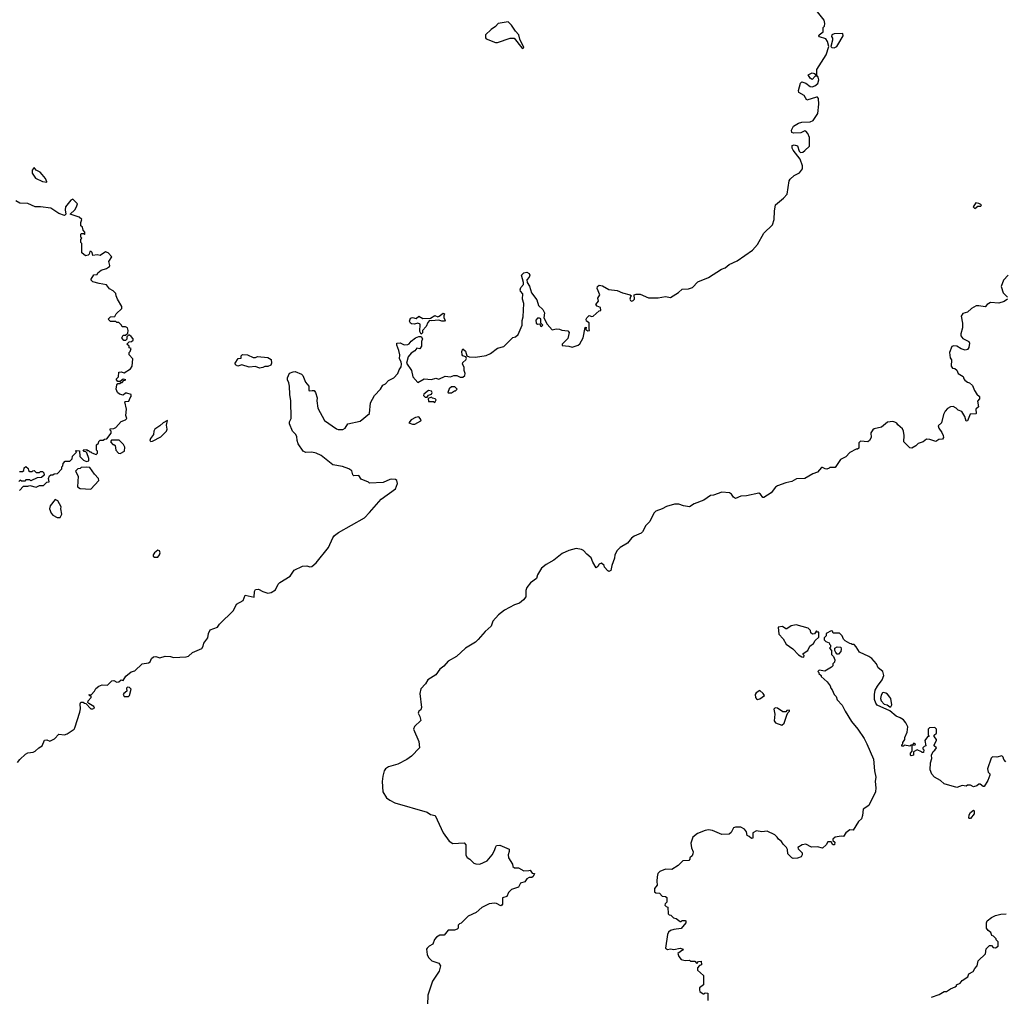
# Model space of a CAD drawing. Extents: x 2029826 to 2248070, y 228728 to 402406.
# Tile 212 of 256: x 2116198 to 2125588, y 353636 to 362950. Entities that reach past the tile are written whole.
import ezdxf

# ---------------------------------------------------------------- set-up
doc = ezdxf.new("R2010")
doc.units = 0

msp = doc.modelspace()

# ---------------------------------------------------------------- linework, layer by layer
at = {"layer": '0CON10XD'}
for points in [[(2118986.2, 359413.8), (2119005, 359413.3), (2119020, 359395), (2119034, 359345), (2119032, 359315), (2119041.2, 359245), (2119105.9, 359125.9), (2119218.8, 359048.8), (2119235, 359042), (2119277.7, 359042.3), (2119302.5, 359055), (2119327.5, 359095), (2119445, 359122), (2119532.5, 359195), (2119543.3, 359295), (2119580, 359365), (2119637.5, 359425), (2119660, 359465), (2119685, 359477.5), (2119715, 359507.5), (2119765, 359533.3), (2119803.6, 359576.4), (2119815, 359610), (2119835, 359640), (2119840, 359665), (2119836.2, 359686.2), (2119820, 359715), (2119822.5, 359755), (2119813.8, 359795), (2119793.3, 359845), (2119793.6, 359866.4), (2119825, 359868.8), (2119865, 359848.6), (2119899.3, 359850.7), (2119913, 359857), (2119930, 359885), (2119973, 359917), (2120005, 359930), (2120025, 359930), (2120040, 359905), (2120028.3, 359881.7), (2120028.2, 359835), (2120015, 359810.8), (2119985, 359816.2), (2119965, 359793.1), (2119930.5, 359769.5), (2119903.8, 359735), (2119886, 359675), (2119935.5, 359605), (2119945.4, 359545), (2119995, 359490.6), (2120055, 359525.5), (2120125, 359516.8), (2120165, 359529.6), (2120195, 359522.5), (2120255, 359551.4), (2120305, 359542.5), (2120337.5, 359555), (2120365, 359557.8), (2120399.1, 359539.1), (2120425, 359541.1), (2120442.4, 359557.6), (2120446.7, 359575), (2120435.5, 359605), (2120436.9, 359635), (2120418.9, 359665), (2120425, 359680.8), (2120452.9, 359705), (2120458.3, 359718.3), (2120453.3, 359733.3), (2120425, 359744.3), (2120416.2, 359755), (2120414.2, 359785.8), (2120425, 359810), (2120448.3, 359788.3), (2120462.5, 359742.5), (2120483.6, 359733.6), (2120545, 359731.2), (2120645, 359748.8), (2120687.5, 359765), (2120754.1, 359815.9), (2120815.8, 359834.2), (2120902, 359918), (2120925, 359926.7), (2120951.2, 359948.8), (2120990, 360035), (2120989.3, 360080.7), (2121000, 360115), (2121003.9, 360243.9), (2120991.2, 360285), (2120996, 360335), (2120975, 360361.2), (2120971.4, 360375), (2120978, 360395), (2121003.3, 360425), (2121003.3, 360445), (2120984, 360515), (2121005, 360536.7), (2121035, 360542.5), (2121055, 360530), (2121061.2, 360515), (2121056.2, 360495), (2121035, 360470), (2121037.5, 360445), (2121059.5, 360409.5), (2121080, 360345), (2121127.9, 360277.9), (2121146.7, 360225), (2121187.5, 360185), (2121197, 360167), (2121202.5, 360155), (2121197.5, 360105), (2121226.4, 360046.4), (2121275, 359992.5), (2121315, 360002.5), (2121345, 360000), (2121368.3, 359988.3), (2121425, 359982.5), (2121437, 359967), (2121425, 359910), (2121372.5, 359855), (2121371.7, 359841.7), (2121433, 359837), (2121465, 359826.2), (2121525, 359845.8), (2121540.6, 359859.4), (2121571.2, 359915), (2121590, 360015), (2121598.3, 360018.3), (2121597.5, 359995), (2121615, 359981.2), (2121632.5, 359985), (2121628.8, 360001.2), (2121630, 360060), (2121602.5, 360075), (2121600, 360095), (2121605, 360107.5), (2121628.3, 360128.3), (2121655, 360120), (2121665, 360122.5), (2121725, 360172.5), (2121740, 360175), (2121736.7, 360205), (2121705, 360217.5), (2121693.3, 360235), (2121717.8, 360265), (2121711.2, 360295), (2121730.6, 360325), (2121703.8, 360385), (2121707.5, 360405), (2121723, 360417), (2121755, 360411.2), (2121815, 360376.2), (2121895, 360368), (2121945, 360344), (2122020, 360325), (2122032.5, 360315), (2122022.3, 360307.7), (2122017.5, 360285), (2122022.4, 360272.4), (2122035, 360264.5), (2122049.4, 360270.6), (2122059.6, 360285), (2122057.5, 360325), (2122076.4, 360333.6), (2122115, 360331.2), (2122195, 360298), (2122285, 360296), (2122355, 360309.2), (2122405, 360300), (2122480.5, 360349.5), (2122515, 360380), (2122575, 360382), (2122615, 360396), (2122665, 360448.8), (2122767.4, 360492.6), (2122889.1, 360570.9), (2122925, 360584.4), (2122963.8, 360615), (2123038.5, 360651.5), (2123185, 360751.4), (2123234.3, 360805), (2123295, 360914), (2123376.7, 360995), (2123393.8, 361045), (2123395.8, 361125), (2123405.8, 361184.2), (2123482.4, 361247.6), (2123518.1, 361285), (2123537.1, 361412.9), (2123545, 361430), (2123585, 361463.3), (2123635, 361488.6), (2123662, 361528), (2123662.7, 361555), (2123640.9, 361620.9), (2123574, 361705), (2123564.3, 361725), (2123565, 361750), (2123585, 361756.7), (2123616.4, 361746.4), (2123630, 361695), (2123645, 361683.8), (2123665, 361688), (2123685, 361702), (2123731.2, 361745), (2123730, 361825), (2123713.8, 361865), (2123695, 361887.5), (2123685, 361890), (2123648.3, 361871.7), (2123577, 361867), (2123562.5, 361875), (2123557, 361897), (2123576.7, 361935), (2123625, 361962), (2123655, 361973.8), (2123735, 361976.7), (2123765, 361990), (2123808.8, 362055), (2123817.1, 362145), (2123815, 362197.5), (2123805, 362212), (2123795, 362212.5), (2123705, 362182.5), (2123677.5, 362227.5), (2123628.8, 362255), (2123624.2, 362275), (2123644.2, 362345.8), (2123655, 362357.5), (2123695, 362343.8), (2123735, 362313.1), (2123755, 362309.4), (2123782.1, 362317.9), (2123807.6, 362342.4), (2123817.5, 362377.5), (2123812.5, 362402.5), (2123805, 362410), (2123785, 362410), (2123755, 362380), (2123735, 362393.8), (2123717.5, 362425), (2123755, 362443.3), (2123777, 362437), (2123798.3, 362421.7), (2123798.8, 362475), (2123888.6, 362615), (2123913, 362693), (2123901.7, 362741.7), (2123886, 362766), (2123826.4, 362786.4), (2123817.5, 362795), (2123822.5, 362805), (2123861.2, 362835), (2123860, 362875), (2123871.2, 362888.8), (2123876.4, 362913.6), (2123870.8, 362945), (2123805.5, 363025.5)], [(2120995, 362676.7), (2121005, 362683.3), (2120966.2, 362765), (2120957, 362807), (2120925, 362840), (2120889.3, 362899.3), (2120855, 362930), (2120760, 362915), (2120735.9, 362884.1), (2120692.5, 362855), (2120640, 362805), (2120638.3, 362778.3), (2120647, 362767), (2120735, 362732.5), (2120755, 362733.3), (2120876.2, 362773.8), (2120912.3, 362772.3), (2120985, 362681.2), (2120995, 362676.7)], [(2123965, 362682.5), (2123990, 362695), (2124000.7, 362709.3), (2124050, 362795), (2124048.8, 362818.8), (2123964.2, 362815.8), (2123942.5, 362805), (2123938.3, 362788.3), (2123947.5, 362775), (2123950, 362755), (2123932.5, 362695), (2123944.2, 362684.2), (2123965, 362682.5)], [(2116455, 361400), (2116457.5, 361405), (2116442.5, 361435), (2116413.3, 361475), (2116393.3, 361495), (2116356.1, 361516.1), (2116335, 361540), (2116317.5, 361515), (2116317.5, 361485), (2116347, 361437), (2116415, 361407.5), (2116455, 361400)], [(2116195, 358460), (2116235, 358500), (2116275, 358500), (2116295, 358507.5), (2116355, 358492.5), (2116385, 358507.5), (2116425, 358507.5), (2116455, 358540), (2116478.3, 358541.7), (2116472.5, 358575), (2116481.7, 358598.3), (2116495, 358610), (2116515, 358610), (2116525, 358620), (2116558.3, 358621.7), (2116600, 358665), (2116600, 358685), (2116610, 358695), (2116611.7, 358718.3), (2116631.7, 358738.3), (2116675, 358740), (2116698.3, 358761.7), (2116701.7, 358788.3), (2116740, 358825), (2116730, 358835), (2116735, 358840), (2116768.3, 358838.3), (2116770, 358785), (2116805, 358750), (2116835, 358737.5), (2116858.3, 358741.7), (2116856.4, 358766.4), (2116837.5, 358817.5), (2116828.3, 358828.3), (2116811.7, 358831.7), (2116801.7, 358848.3), (2116835, 358850), (2116841.7, 358841.7), (2116855, 358840), (2116865, 358830), (2116875, 358830), (2116885, 358820), (2116928.3, 358801.7), (2116940, 358815), (2116940, 358835), (2116930, 358845), (2116930, 358895), (2116948.3, 358911.7), (2116951.7, 358928.3), (2116965, 358940), (2116995, 358940), (2117005, 358950), (2117028.3, 358951.7), (2117070, 359005), (2117070, 359025), (2117060, 359035), (2117061.7, 359048.3), (2117095, 359050), (2117115, 359060), (2117165, 359117.5), (2117207, 359133), (2117220, 359145), (2117210, 359175), (2117217.5, 359235), (2117200, 359305), (2117205, 359310), (2117238.3, 359311.7), (2117250, 359345), (2117260, 359355), (2117260, 359375), (2117218.3, 359388.3), (2117205, 359387.5), (2117185, 359370), (2117148.3, 359378.3), (2117130, 359395), (2117117.5, 359425), (2117123, 359467), (2117135, 359480), (2117155, 359480), (2117161.7, 359488.3), (2117175, 359490), (2117191.7, 359508.3), (2117210, 359515), (2117185, 359520), (2117155, 359500), (2117135, 359500), (2117120, 359515), (2117120, 359525), (2117140, 359545), (2117141.7, 359588.3), (2117165, 359590), (2117195, 359582.5), (2117255, 359620), (2117271.2, 359645), (2117276.2, 359715), (2117240, 359755), (2117240, 359775), (2117250, 359785), (2117260, 359815), (2117241.7, 359821.7), (2117240, 359835), (2117220, 359855), (2117243, 359877), (2117265, 359880), (2117280, 359895), (2117280, 359905), (2117259.3, 359929.3), (2117245, 359940), (2117235, 359940), (2117220, 359925), (2117218.3, 359901.7), (2117205, 359890), (2117191.7, 359891.7), (2117173, 359917), (2117185, 359940), (2117205, 359940), (2117228.3, 359961.7), (2117232.5, 359985), (2117225, 360010), (2117205, 360020), (2117175, 360020), (2117170, 360035), (2117141.7, 360061.7), (2117123, 360063), (2117115, 360070), (2117065, 360070), (2117040, 360095), (2117065, 360117.5), (2117105, 360120), (2117117.5, 360145), (2117172.5, 360195), (2117172.5, 360215), (2117131.2, 360285), (2117117.5, 360315), (2117115, 360340), (2117087.5, 360365), (2117054.1, 360384.1), (2117025, 360422.5), (2116955, 360433.8), (2116895, 360451.2), (2116880, 360465), (2116880, 360475), (2116905, 360517.5), (2116935, 360520), (2116943.6, 360536.4), (2116975, 360562.5), (2117025, 360577.5), (2117052.5, 360595), (2117056.7, 360605), (2117048.8, 360645), (2117077, 360687), (2117040, 360725), (2117015, 360736.7), (2116965, 360702.5), (2116935, 360707.5), (2116895, 360700), (2116888.3, 360728.3), (2116878.3, 360738.3), (2116865, 360740), (2116860, 360715), (2116850, 360705), (2116825, 360697.5), (2116790, 360725), (2116790, 360815), (2116780, 360825), (2116780, 360855), (2116790, 360865), (2116780, 360875), (2116780, 360905), (2116785, 360910), (2116805, 360910), (2116815, 360900), (2116820, 360905), (2116820, 360925), (2116803, 360943), (2116795, 360970), (2116780, 360985), (2116780, 361015), (2116790, 361045), (2116765.9, 361065.9), (2116680, 361095), (2116722.5, 361135), (2116740, 361165), (2116748.8, 361195), (2116705, 361237.1), (2116685, 361228), (2116635.8, 361165), (2116630, 361135), (2116637.5, 361095), (2116625, 361083.3), (2116572.3, 361102.3), (2116495, 361153.8), (2116395, 361166.2), (2116345, 361163.8), (2116275, 361195.7), (2116199.5, 361199.5), (2116161.7, 361221.7)], [(2125305, 361150), (2125335, 361170), (2125365, 361170), (2125370, 361185), (2125345, 361197.5), (2125315, 361202.5), (2125290, 361165), (2125305, 361150)], [(2125625.7, 360514.3), (2125580, 360465), (2125557.5, 360405), (2125577.5, 360345), (2125617.5, 360305)], [(2125617.5, 360285), (2125585, 360263.3), (2125535, 360246.7), (2125455, 360252.5), (2125422.5, 360235), (2125405, 360210), (2125345, 360222), (2125319.5, 360220.5), (2125274.2, 360195.8), (2125235, 360160), (2125191.7, 360148.3), (2125176.1, 360123.9), (2125187.8, 360055), (2125187.5, 360012.5), (2125172.9, 359955), (2125174.2, 359935), (2125190.9, 359910.9), (2125250, 359880), (2125256.2, 359865), (2125249.2, 359825), (2125235, 359803.3), (2125215, 359798.8), (2125175, 359812), (2125135.6, 359835.6), (2125105, 359839.2), (2125088, 359832), (2125063.8, 359775), (2125072, 359725), (2125083.8, 359705), (2125080, 359645), (2125095, 359627.5), (2125115, 359622.5), (2125135, 359607.5), (2125147, 359577), (2125195, 359547.5), (2125200, 359525), (2125210.7, 359510.7), (2125235, 359493.3), (2125255, 359487.5), (2125285, 359460), (2125302.5, 359415), (2125325, 359380), (2125350, 359355), (2125350, 359335), (2125333, 359313), (2125341.7, 359258.3), (2125317.5, 359235), (2125320, 359195), (2125315, 359190), (2125263.3, 359186.7), (2125237.5, 359125), (2125225, 359120), (2125212.5, 359165), (2125183, 359213), (2125146.4, 359226.4), (2125127.5, 359245), (2125099.3, 359259.3), (2125075, 359256.2), (2125045, 359241.2), (2125022.7, 359217.3), (2125006.2, 359185), (2124987.5, 359105), (2124957.5, 359075), (2124963.3, 359055), (2124992.7, 359012.7), (2125004, 358985), (2125006.2, 358963.8), (2124999.3, 358950.7), (2124963.6, 358946.4), (2124935, 358927.5), (2124877, 358947), (2124845, 358950), (2124815, 358922.5), (2124765, 358907.5), (2124743.9, 358886.1), (2124705, 358862.5), (2124685, 358867.5), (2124630, 358925), (2124632.5, 358985), (2124626.7, 359025), (2124615, 359047.5), (2124572.5, 359085), (2124563, 359103), (2124545, 359112.5), (2124525, 359116.7), (2124475, 359112.5), (2124415, 359062.5), (2124345, 359046.7), (2124332.3, 359037.7), (2124315, 359010), (2124316.7, 358965), (2124302.5, 358935), (2124285, 358923.3), (2124215, 358930), (2124200, 358915), (2124200, 358865), (2124187, 358853), (2124175, 358852.5), (2124115, 358821.2), (2124075, 358780), (2124026.1, 358753.9), (2123975, 358680), (2123925, 358680), (2123918.3, 358671.7), (2123895, 358663.3), (2123880, 358665), (2123855, 358680), (2123845, 358677.5), (2123807.5, 358635), (2123760.5, 358619.5), (2123685.8, 358574.2), (2123605, 358572.5), (2123562.5, 358545), (2123505, 358532.9), (2123425, 358503.3), (2123405, 358492.5), (2123363.9, 358436.1), (2123295, 358394), (2123284.2, 358394.2), (2123263.8, 358425), (2123245, 358434.3), (2123127.8, 358407.8), (2123075.3, 358404.7), (2123025, 358382.5), (2123005.8, 358395), (2122985.5, 358425), (2122966.5, 358436.5), (2122895, 358443.2), (2122815.2, 358414.8), (2122785, 358410.8), (2122723.1, 358366.9), (2122628.8, 358331.2), (2122585, 358304.2), (2122527.8, 358312.2), (2122485, 358328.2), (2122442.1, 358327.9), (2122365, 358305.6), (2122325, 358284.5), (2122265, 358264), (2122243.8, 358245), (2122206.2, 358165), (2122168.8, 358125), (2122136.2, 358065), (2122125, 358054.2), (2122056.4, 358023.6), (2122032, 358005), (2121995, 357957.5), (2121922.5, 357915), (2121895, 357887.5), (2121872.5, 357845), (2121870, 357815), (2121843.3, 357745), (2121835, 357697.5), (2121815, 357687.5), (2121805, 357692.5), (2121775, 357730), (2121770, 357745), (2121745, 357767.5), (2121725, 357757.5), (2121710, 357735), (2121693.6, 357723.6), (2121663.8, 357775), (2121648.3, 357818.3), (2121605, 357852), (2121575, 357888.8), (2121555, 357898), (2121505, 357906.2), (2121435, 357886), (2121371.5, 357858.5), (2121290, 357795), (2121217.4, 357752.6), (2121175, 357719.5), (2121134.5, 357655), (2121125, 357620), (2121069.4, 357580.6), (2121035, 357534), (2121024.6, 357505.4), (2121023.1, 357445), (2121003, 357417), (2120963.6, 357386.4), (2120915, 357368.5), (2120821.4, 357318.6), (2120765.3, 357274.7), (2120710.5, 357215), (2120694.5, 357165.5), (2120636.5, 357115), (2120570.5, 357039.5), (2120545, 357012), (2120448.9, 356955), (2120363.9, 356876.1), (2120285, 356833.2), (2120242.5, 356785), (2120205, 356755.4), (2120167.4, 356702.6), (2120091.1, 356655), (2120067.8, 356615), (2120023.3, 356566.7), (2120014.5, 356525), (2120030.7, 356389.3), (2120023.3, 356366.7), (2120003.3, 356355), (2119996.7, 356335), (2120013.9, 356303.9), (2120023.3, 356265), (2119961.7, 356208.3), (2119954.3, 356185), (2120005.5, 356065), (2120011.9, 356005), (2119933.8, 355925), (2119890, 355895), (2119805, 355849.6), (2119715, 355822.9), (2119685, 355805.6), (2119673.4, 355786.6), (2119659.1, 355735), (2119653.8, 355685), (2119661.1, 355585), (2119695, 355529.2), (2119726.2, 355505), (2119775, 355480), (2120085, 355391.2), (2120115, 355370), (2120160.7, 355360.7), (2120236.7, 355195), (2120292.5, 355115), (2120327, 355093), (2120435, 355100), (2120451.7, 355081.7), (2120453, 354983), (2120465, 354960), (2120490, 354945), (2120530, 354905), (2120548.3, 354898.3), (2120585, 354897.5), (2120655, 354927.5), (2120702.5, 354985), (2120726.7, 355025), (2120734.1, 355055.9), (2120745, 355072.5), (2120775, 355077.5), (2120865, 355040), (2120867, 355017), (2120857.5, 354985), (2120860, 354955), (2120896.7, 354896.7), (2120900, 354875), (2120915, 354860), (2120955, 354860), (2121005, 354832.5), (2121053.8, 354836.2), (2121065, 354837.5), (2121085, 354808.8), (2121108.3, 354808.3), (2121093, 354777), (2121081.7, 354768.3), (2121055, 354767.5), (2121035, 354757.5), (2121013.6, 354726.4), (2120974.2, 354715.8), (2120955, 354677.5), (2120887.5, 354655), (2120860, 354625), (2120843, 354587), (2120802.5, 354575), (2120803.3, 354515), (2120796.4, 354503.6), (2120785, 354500), (2120745, 354520), (2120725, 354522.5), (2120673.6, 354516.4), (2120605, 354482.5), (2120550, 354435), (2120475, 354400), (2120408.3, 354331.7), (2120391.7, 354328.3), (2120380, 354315), (2120380, 354285), (2120370, 354275), (2120345, 354267.5), (2120283.6, 354266.4), (2120245, 354220), (2120205, 354217.5), (2120171.7, 354198.3), (2120152.3, 354177.7), (2120136.4, 354133.6), (2120102.5, 354115), (2120083.3, 354095), (2120077.5, 354085), (2120083.3, 354035), (2120096.7, 354005), (2120127.5, 353975), (2120195, 353953.3), (2120210, 353925), (2120197.5, 353875), (2120135, 353780), (2120090.5, 353645), (2120087.8, 353555)], [(2120025, 359950), (2120012.5, 359975), (2120016.1, 360046.1), (2119995, 360056.7), (2119963.8, 360046.2), (2119935, 360048), (2119924.4, 360054.4), (2119914.2, 360074.2), (2119925.8, 360104.2), (2119945, 360109.2), (2119979.3, 360100.7), (2120005, 360122.5), (2120040.7, 360100.7), (2120115, 360102.5), (2120155, 360130), (2120185, 360117.5), (2120198.3, 360121.7), (2120235, 360152.5), (2120250, 360145), (2120242.5, 360125), (2120242.5, 360105), (2120253.8, 360085), (2120248, 360075), (2120223.8, 360073.8), (2120195, 360084.2), (2120125, 360076.7), (2120105, 360080), (2120089.5, 360060.5), (2120075, 360023.8), (2120040, 359985), (2120040, 359965), (2120025, 359950)], [(2121175, 360024.5), (2121186, 360035), (2121167.5, 360055), (2121166.2, 360096.2), (2121154, 360104), (2121135, 360102), (2121119.4, 360085), (2121121.9, 360055), (2121135, 360046.9), (2121159.2, 360049.2), (2121165, 360030), (2121175, 360024.5)], [(2118485, 359626.7), (2118445, 359643.3), (2118385, 359637.5), (2118315, 359657.5), (2118277, 359647), (2118257, 359657), (2118252.5, 359675), (2118281.7, 359718.3), (2118308.3, 359721.7), (2118310, 359745), (2118322.5, 359757.5), (2118370, 359755), (2118425, 359727.5), (2118445, 359727.5), (2118465, 359736.7), (2118565, 359728.8), (2118595, 359710), (2118599.2, 359675), (2118593.8, 359655), (2118565, 359640.8), (2118535, 359641.2), (2118515, 359633.8), (2118485, 359626.7)], [(2116177.5, 355865), (2116197.5, 355895), (2116253.9, 355946.1), (2116275, 355956.7), (2116325, 355963.3), (2116345, 355972.5), (2116380, 356005), (2116412.5, 356025), (2116435, 356080), (2116455, 356082.5), (2116485, 356070), (2116528.3, 356091.7), (2116570, 356135), (2116625, 356128), (2116650.5, 356139.5), (2116715.8, 356184.2), (2116723.9, 356196.1), (2116771.2, 356345), (2116776.4, 356376.4), (2116773.8, 356426.2), (2116780, 356440), (2116801.7, 356441.7), (2116815, 356430), (2116828.3, 356428.3), (2116875, 356378), (2116895, 356375.8), (2116910, 356385), (2116905, 356399.2), (2116856.7, 356426.7), (2116848.3, 356438.3), (2116850, 356455), (2116880, 356485), (2116878.3, 356498.3), (2116861.7, 356501.7), (2116860, 356515), (2116878.3, 356511.7), (2116910, 356545), (2116925, 356572.5), (2116952.5, 356595), (2116985, 356606), (2117035, 356603.3), (2117075, 356646), (2117095, 356647.1), (2117125, 356630.9), (2117144.1, 356635.9), (2117165, 356652.5), (2117185, 356647.5), (2117210.5, 356689.5), (2117260.7, 356729.3), (2117295, 356740), (2117365, 356807.5), (2117425, 356817.5), (2117443, 356827), (2117455, 356857.5), (2117475, 356873.3), (2117495, 356876.7), (2117535, 356863.3), (2117585, 356881.2), (2117635, 356876.7), (2117665, 356866.7), (2117785.9, 356874.1), (2117808.8, 356881.2), (2117845.8, 356914.2), (2117935, 356953.3), (2117948.8, 356975), (2117954, 357005), (2117991.2, 357055), (2117997.5, 357095), (2118015, 357131.2), (2118085, 357156.7), (2118104, 357185), (2118236.7, 357315), (2118266.7, 357375), (2118329.5, 357410.5), (2118347.5, 357462.5), (2118435, 357442.5), (2118438, 357495), (2118445.8, 357514.2), (2118475, 357520), (2118515, 357496), (2118565, 357480), (2118595, 357486), (2118637.1, 357512.9), (2118662, 357565), (2118677.6, 357582.4), (2118777.6, 357642.4), (2118815, 357701.2), (2118895, 357736.7), (2118935, 357740), (2118965, 357731.2), (2118985, 357734), (2119025, 357769.2), (2119143.2, 357916.8), (2119185, 358009.2), (2119200.4, 358029.6), (2119239.3, 358060.7), (2119485, 358200), (2119535, 358249.1), (2119643.8, 358376.2), (2119780, 358475), (2119801.2, 358525), (2119793.6, 358553.6), (2119780, 358565), (2119745, 358568.8), (2119725.9, 358564.1), (2119665, 358536.7), (2119535, 358530), (2119525, 358540), (2119455, 358567.5), (2119431.7, 358601.7), (2119385, 358600), (2119375, 358610), (2119366.1, 358646.1), (2119337.7, 358667.7), (2119275, 358688.8), (2119184.4, 358704.4), (2119073.6, 358793.6), (2119025, 358816.7), (2118985, 358826.7), (2118925, 358823.3), (2118900, 358835), (2118853.8, 358905), (2118843.3, 358935), (2118840.8, 358975), (2118827.4, 358997.4), (2118798, 359025), (2118772, 359095), (2118771.2, 359115), (2118785.7, 359145), (2118784, 359315), (2118774, 359375), (2118772, 359455), (2118765.7, 359485.7), (2118751.2, 359515), (2118750, 359535), (2118770.7, 359579.3), (2118805, 359592.5), (2118825, 359593.3), (2118885, 359568.9), (2118896.5, 359556.5), (2118924.3, 359494.3), (2118954, 359455), (2118954.3, 359414.3), (2118965, 359408.8), (2118986.2, 359413.8)], [(2120285, 359390), (2120315, 359392.5), (2120345, 359410), (2120355, 359410), (2120370, 359425), (2120348.3, 359448.3), (2120315, 359450), (2120291.7, 359428.3), (2120280, 359395), (2120285, 359390)], [(2120085, 359350), (2120095, 359370), (2120125, 359380), (2120130, 359395), (2120125, 359407.5), (2120095, 359412.5), (2120051.7, 359378.3), (2120050, 359365), (2120065, 359350), (2120085, 359350)], [(2120155, 359300), (2120170, 359325), (2120160, 359335), (2120135, 359340), (2120125, 359350), (2120091.7, 359338.3), (2120095, 359310), (2120145, 359310), (2120155, 359300)], [(2117447, 358927), (2117465, 358931.2), (2117545, 358970), (2117598.1, 359025), (2117604.5, 359045), (2117598.3, 359081.7), (2117608.3, 359128.3), (2117565, 359106.2), (2117533.8, 359075), (2117487.5, 359045), (2117476, 359025), (2117472.5, 358995), (2117444, 358955), (2117437.5, 358935), (2117447, 358927)], [(2119965, 359093.3), (2120022.5, 359125), (2120027.5, 359135), (2120005, 359162.5), (2119973, 359157), (2119930, 359135), (2119910, 359105), (2119943.6, 359093.6), (2119965, 359093.3)], [(2117155, 358812.5), (2117196.7, 358835), (2117201.7, 358871.7), (2117187, 358897), (2117145, 358940), (2117071.7, 358938.3), (2117063, 358923), (2117085, 358900), (2117095, 358900), (2117108.3, 358888.3), (2117113, 358843), (2117140, 358815), (2117155, 358812.5)], [(2116195, 358640), (2116225, 358640), (2116238.3, 358651.7), (2116240, 358675), (2116255, 358690), (2116278.3, 358668.3), (2116281.7, 358651.7), (2116295, 358640), (2116315, 358640), (2116321.7, 358648.3), (2116335, 358650), (2116355, 358630), (2116385, 358630), (2116395, 358640), (2116415, 358640), (2116428.3, 358628.3), (2116430, 358605), (2116407, 358583), (2116365, 358580), (2116305, 358552.5), (2116295, 358560), (2116255, 358560), (2116245, 358550), (2116215, 358550), (2116201.7, 358558.3), (2116190, 358545)], [(2116875, 358472.5), (2116952.5, 358555), (2116947.5, 358575), (2116910, 358615), (2116865, 358677.5), (2116835, 358682.5), (2116785, 358680), (2116775, 358670), (2116753, 358667), (2116730, 358645), (2116756.7, 358595), (2116750, 358495), (2116775, 358477.5), (2116875, 358472.5)], [(2116555, 358202), (2116585, 358203.3), (2116600, 358235), (2116591.2, 358285), (2116594, 358305), (2116561.1, 358361.1), (2116535, 358374), (2116487.9, 358312.1), (2116481.2, 358285), (2116498, 358245), (2116514.4, 358224.4), (2116555, 358202)], [(2117484, 357824), (2117515, 357824.4), (2117531.4, 357845), (2117535.7, 357865), (2117530, 357885), (2117515, 357890), (2117484, 357865), (2117470.8, 357845), (2117471.4, 357835), (2117484, 357824)], [(2125601.7, 355871.7), (2125583, 355893), (2125577, 355917), (2125565, 355930), (2125515, 355917.5), (2125475, 355920), (2125461.7, 355908.3), (2125427.5, 355805), (2125433, 355773), (2125448.3, 355758.3), (2125450, 355745), (2125430, 355695), (2125395, 355637.5), (2125385, 355637.5), (2125358.3, 355658.3), (2125345, 355660), (2125327, 355643), (2125295, 355632.5), (2125265, 355650), (2125235, 355650), (2125225, 355640), (2125185, 355647.5), (2125135, 355627.5), (2125015, 355662.5), (2124977.5, 355695), (2124922.5, 355725), (2124897.5, 355755), (2124880, 355795), (2124883, 355863), (2124896.7, 355905), (2124892.5, 355935), (2124909.3, 355970.7), (2124925, 355983.3), (2124940, 356005), (2124920, 356025), (2124917.5, 356035), (2124940, 356075), (2124940, 356085), (2124920, 356115), (2124920, 356125), (2124940, 356145), (2124940, 356185), (2124925, 356200), (2124872.5, 356197.5), (2124860, 356185), (2124860, 356125), (2124870, 356115), (2124855, 356110), (2124830, 356075), (2124840, 356025), (2124821.7, 356018.3), (2124810, 356005), (2124810, 355995), (2124820, 355985), (2124818.3, 355961.7), (2124805, 355960), (2124798.3, 355968.3), (2124755, 355987.5), (2124721.7, 355968.3), (2124722.5, 355935), (2124700.7, 355930.7), (2124692.5, 355935), (2124692.5, 355955), (2124710, 355975), (2124710, 356030), (2124737, 356033), (2124740, 356045), (2124725, 356050), (2124710, 356030), (2124695, 356030), (2124685, 356022.5), (2124635, 356030), (2124625, 356020), (2124611.7, 356021.7), (2124610, 356035), (2124620, 356045), (2124620, 356055), (2124637.5, 356085), (2124637.5, 356105), (2124662.5, 356155), (2124667, 356207), (2124647.5, 356245), (2124625, 356272.5), (2124595, 356292.5), (2124555, 356307.5), (2124495, 356357.5), (2124375, 356412.5), (2124361.7, 356431.7), (2124350, 356465), (2124350, 356515), (2124357.5, 356555), (2124377.5, 356595), (2124422.5, 356655), (2124440, 356695), (2124430, 356735), (2124385, 356770), (2124367.5, 356805), (2124325, 356857.5), (2124295, 356877.5), (2124207, 356917), (2124175, 356970), (2124155, 356990), (2124135, 356990), (2124128.3, 356998.3), (2124115, 357000), (2124070, 357025), (2124053, 357043), (2124040, 357075), (2124015, 357100), (2123955, 357100), (2123948.3, 357118.3), (2123935, 357120), (2123890, 357095), (2123890, 357075), (2123870, 357055), (2123870, 357035), (2123885, 357020), (2123918.3, 357008.3), (2123920, 356995), (2123930, 356985), (2123930, 356965), (2123920, 356955), (2123940, 356935), (2123940, 356895), (2123957, 356877), (2123972.5, 356845), (2123966.7, 356823.3), (2123952.5, 356805), (2123951.7, 356788.3), (2123940, 356775), (2123875, 356737.5), (2123822.5, 356747.5), (2123810, 356735), (2123820, 356725), (2123820, 356715), (2123840, 356695), (2123840, 356685), (2123897.5, 356635), (2123926.1, 356596.1), (2123933, 356573), (2123945, 356560), (2123963.9, 356513.9), (2123983.6, 356493.6), (2123995, 356462.5), (2124042.3, 356412.3), (2124068.8, 356355), (2124130, 356255), (2124190, 356185), (2124251.2, 356095), (2124278, 356045), (2124338.8, 355898.8), (2124349.2, 355785), (2124362.5, 355725), (2124357.1, 355685), (2124363.8, 355625), (2124358.8, 355585), (2124295, 355456.7), (2124240, 355420), (2124235, 355360), (2124225, 355327.5), (2124196.4, 355303.6), (2124145, 355220), (2124115, 355222.5), (2124077.5, 355195), (2124055, 355160), (2124031.7, 355161.7), (2123975, 355153.3), (2123952.5, 355135), (2123951.7, 355121.7), (2123970, 355105), (2123968.3, 355081.7), (2123951.7, 355081.7), (2123935, 355110), (2123905, 355107.5), (2123888.3, 355081.7), (2123855, 355050), (2123805, 355060), (2123748.3, 355058.3), (2123695, 355087.5), (2123659.3, 355080.7), (2123620, 355055), (2123621.7, 355041.7), (2123660, 355005), (2123660, 354985), (2123650, 354965), (2123615, 354952.5), (2123575, 354950), (2123560, 354955), (2123522.5, 354995), (2123520, 355035), (2123510, 355055), (2123477, 355087), (2123463, 355113), (2123433.6, 355133.6), (2123422.5, 355155), (2123397.5, 355175), (2123325, 355210), (2123275, 355203.3), (2123225, 355212.5), (2123190, 355195), (2123190, 355145), (2123175, 355140), (2123155, 355160), (2123135, 355170), (2123130, 355205), (2123109.3, 355229.3), (2123075, 355250), (2123025, 355250), (2123005, 355242.5), (2122983, 355197), (2122963, 355183), (2122895, 355180), (2122805, 355217.5), (2122765, 355222.5), (2122735, 355216.7), (2122661.7, 355188.3), (2122617.5, 355155), (2122597.5, 355095), (2122603, 355053), (2122620, 355015), (2122617.5, 354995), (2122610, 354975), (2122590, 354955), (2122590, 354945), (2122578.3, 354931.7), (2122523, 354927), (2122478.3, 354881.7), (2122416.4, 354843.6), (2122355, 354847.5), (2122303, 354827), (2122283, 354807), (2122276.7, 354775), (2122272.5, 354735), (2122277.5, 354695), (2122252.5, 354665), (2122253, 354633), (2122263, 354623), (2122298.3, 354618.3), (2122325, 354590), (2122357.5, 354587.5), (2122368.3, 354578.3), (2122370, 354535), (2122351.7, 354518.3), (2122350, 354505), (2122361.7, 354491.7), (2122380, 354485), (2122381.7, 354421.7), (2122391.7, 354411.7), (2122408.3, 354408.3), (2122433, 354383), (2122457, 354377), (2122495, 354350), (2122505, 354350), (2122515, 354360), (2122545, 354360), (2122550, 354355), (2122550, 354335), (2122505, 354282.5), (2122435, 354273.3), (2122405, 354263.3), (2122385, 354247.5), (2122374.2, 354225), (2122356.2, 354095), (2122375, 354082.5), (2122405, 354087.5), (2122435, 354081.2), (2122495, 354093.3), (2122525, 354086.7), (2122520, 354075), (2122472.5, 354045), (2122482.5, 354015), (2122505, 353987.5), (2122545, 353977.5), (2122585, 353980), (2122595, 353970), (2122635, 353970), (2122655, 353950), (2122671.7, 353968.3), (2122695, 353970), (2122700, 353935), (2122681.7, 353928.3), (2122661.7, 353908.3), (2122660, 353885), (2122720, 353835), (2122720, 353745), (2122680, 353715), (2122680, 353695), (2122685, 353680), (2122715, 353660), (2122725, 353660), (2122735, 353670), (2122760, 353665), (2122760, 353595)], [(2123675, 356870), (2123680, 356885), (2123670, 356895), (2123670, 356905), (2123712.5, 356935), (2123733.6, 356976.4), (2123769.3, 357000.7), (2123785, 357030), (2123818.3, 357061.7), (2123818.3, 357108.3), (2123805, 357110), (2123795, 357120), (2123778.3, 357091.7), (2123758.3, 357088.3), (2123743, 357103), (2123740, 357125), (2123716.2, 357146.2), (2123603, 357177), (2123555, 357167.5), (2123515, 357140), (2123505, 357140), (2123471.7, 357161.7), (2123430, 357155), (2123438.3, 357088.3), (2123477.5, 357045), (2123507.5, 356995), (2123569.3, 356949.3), (2123625, 356892.5), (2123655, 356872.5), (2123675, 356870)], [(2124005, 356900), (2123995, 356900), (2123980, 356915), (2123970, 356935), (2123970, 356955), (2123995, 356967.5), (2124027, 356967), (2124032.5, 356945), (2124027, 356923), (2124005, 356900)], [(2117235, 356494.4), (2117246, 356505), (2117260.6, 356565), (2117245, 356582.2), (2117225.8, 356584.2), (2117217.5, 356575), (2117220, 356545), (2117189.2, 356525), (2117184.4, 356515), (2117195, 356495.7), (2117235, 356494.4)], [(2123235, 356467.5), (2123255, 356473.3), (2123300, 356505), (2123287.5, 356525), (2123255, 356552.5), (2123221.2, 356528.8), (2123211.2, 356515), (2123216.1, 356486.1), (2123225, 356472.5), (2123235, 356467.5)], [(2124495, 356396.7), (2124505, 356397.5), (2124516.2, 356415), (2124504, 356475), (2124495, 356490), (2124475, 356516.7), (2124457.7, 356527.7), (2124435, 356532.9), (2124425, 356529.2), (2124412, 356508), (2124407.7, 356475), (2124412.8, 356452.8), (2124442.7, 356422.7), (2124470, 356415), (2124495, 356396.7)], [(2123465, 356222.5), (2123488.3, 356241.7), (2123512.5, 356317.5), (2123521.7, 356338.3), (2123540, 356355), (2123540, 356365), (2123515, 356360), (2123505, 356350), (2123475, 356350), (2123425, 356382.5), (2123403, 356387), (2123390, 356375), (2123397.5, 356325), (2123393.6, 356263.6), (2123405, 356242.5), (2123465, 356222.5)], [(2125255, 355330), (2125250, 355335), (2125252.5, 355365), (2125265, 355390), (2125295, 355410), (2125300, 355405), (2125300, 355375), (2125265, 355332.5), (2125255, 355330)], [(2124893, 353627), (2124965, 353652.5), (2125015, 353682.5), (2125037, 353683), (2125073, 353707), (2125120, 353725), (2125130, 353735), (2125130, 353745), (2125165, 353762.5), (2125185, 353786.7), (2125239.3, 353820.7), (2125250.7, 353849.3), (2125289.3, 353870.7), (2125305, 353900), (2125330, 353925), (2125337.5, 353975), (2125408.3, 354041.7), (2125415, 354090), (2125445, 354120), (2125465, 354120), (2125481.7, 354101.7), (2125505, 354097.5), (2125530, 354115), (2125530, 354155), (2125510, 354175), (2125510, 354185), (2125485, 354210), (2125470, 354215), (2125457.5, 354245), (2125433.6, 354263.6), (2125418.8, 354285), (2125416.2, 354335), (2125424.2, 354355.8), (2125465, 354387.5), (2125505, 354407.5), (2125555, 354420), (2125605, 354421.2)]]:
    msp.add_lwpolyline(points, dxfattribs=at)

doc.saveas('drawing.dxf')
